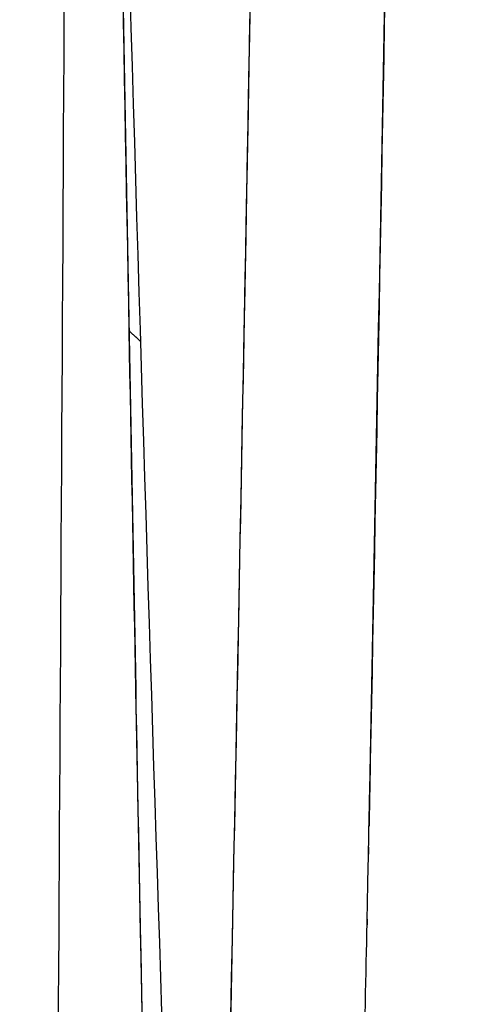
# Model space of a CAD drawing. Header units: millimetres. Extents: x -66 to 114, y 79 to 395.
# Tile 191 of 211: x 98.662 to 99.515, y 134.934 to 136.761. Entities that reach past the tile are written whole.
import ezdxf

# ---------------------------------------------------------------- set-up
doc = ezdxf.new("R2010")
doc.units = ezdxf.units.MM
doc.layers.add('Layer 01', color=7, linetype='Continuous', true_color=0x000000)

msp = doc.modelspace()

# ---------------------------------------------------------------- linework, layer by layer
at = {"layer": 'Layer 01'}
for points, knots in [([(99.22499044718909, 144.9732382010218, -33.64384764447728), (99.3187404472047, 151.225314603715, -33.64388553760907), (99.41249044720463, 155.6462270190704, -29.22302671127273), (99.5062404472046, 160.067139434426, -24.80216788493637), (99.59999044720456, 160.0671773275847, -18.55009148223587), (99.69374044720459, 160.0672152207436, -12.29801507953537), (99.7874904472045, 155.6463563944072, -7.877102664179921), (99.88124044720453, 151.2254975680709, -3.456190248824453), (99.97499044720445, 144.9734211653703, -3.456152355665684), (100.0687404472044, 138.7213447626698, -3.456114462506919), (100.1624904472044, 134.3004323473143, -7.876973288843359), (100.2562404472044, 129.8795199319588, -12.29783211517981), (100.3499904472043, 129.8794820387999, -18.54990851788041), (100.4437404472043, 129.8794441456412, -24.80198492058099), (100.5374904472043, 134.3003029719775, -29.22289733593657), (100.6312404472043, 138.721161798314, -33.64380975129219), (100.7249904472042, 144.9732382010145, -33.64384764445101), (100.8187404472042, 151.2253146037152, -33.64388553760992), (100.9124904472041, 155.6462270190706, -29.22302671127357), (101.0062404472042, 160.0671394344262, -24.80216788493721), (101.0999904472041, 160.067177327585, -18.55009148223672), (101.1937404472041, 160.0672152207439, -12.29801507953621), (101.287490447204, 155.6463563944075, -7.877102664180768), (101.381240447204, 151.2254975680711, -3.456190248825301), (101.474990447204, 144.9734211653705, -3.456152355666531), (101.568740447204, 138.72134476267, -3.456114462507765), (101.6624904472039, 134.3004323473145, -7.876973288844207), (101.7562404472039, 129.879519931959, -12.29783211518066), (101.8499904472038, 129.8794820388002, -18.54990851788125), (101.9437404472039, 129.8794441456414, -24.80198492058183), (102.0374904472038, 134.3003029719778, -29.22289733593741), (102.1312404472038, 138.7211617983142, -33.64380975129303), (102.2249904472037, 144.9732382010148, -33.64384764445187), (102.3187404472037, 151.2253146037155, -33.64388553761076), (102.4124904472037, 155.6462270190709, -29.22302671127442), (102.5062404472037, 160.0671394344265, -24.80216788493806), (102.5999904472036, 160.0671773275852, -18.55009148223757), (102.6937404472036, 160.0672152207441, -12.29801507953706), (102.7874904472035, 155.6463563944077, -7.877102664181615), (102.8812404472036, 151.2254975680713, -3.456190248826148), (102.9749904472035, 144.9734211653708, -3.456152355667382), (103.0687404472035, 138.7213447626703, -3.456114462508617), (103.1624904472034, 134.3004323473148, -7.876973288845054), (103.2562404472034, 129.8795199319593, -12.29783211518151), (103.3499904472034, 129.8794820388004, -18.54990851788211), (103.4437404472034, 129.8794441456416, -24.80198492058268), (103.5374904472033, 134.300302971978, -29.22289733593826), (103.6312404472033, 138.7211617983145, -33.64380975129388), (103.7249904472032, 144.973238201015, -33.64384764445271), (103.8187404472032, 151.2253146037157, -33.64388553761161), (103.9124904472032, 155.6462270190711, -29.22302671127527), (104.0062404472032, 160.0671394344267, -24.80216788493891), (104.0999904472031, 160.0671773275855, -18.55009148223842), (104.1937404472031, 160.0672152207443, -12.29801507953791), (104.287490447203, 155.6463563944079, -7.877102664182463), (104.381240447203, 151.2254975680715, -3.456190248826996), (104.474990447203, 144.973421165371, -3.456152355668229), (104.568740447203, 138.7213447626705, -3.456114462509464), (104.6624904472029, 134.300432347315, -7.876973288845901), (104.7562404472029, 129.8795199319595, -12.29783211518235), (104.8499904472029, 129.8794820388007, -18.54990851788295), (104.9437404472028, 129.8794441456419, -24.80198492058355), (105.0374904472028, 134.3003029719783, -29.22289733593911), (105.1312404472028, 138.7211617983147, -33.64380975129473), (105.2249904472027, 144.9732382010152, -33.64384764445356), (105.3187404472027, 151.225314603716, -33.64388553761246), (105.4124904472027, 155.6462270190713, -29.22302671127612), (105.5062404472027, 160.0671394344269, -24.80216788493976), (105.5999904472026, 160.0671773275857, -18.55009148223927), (105.6937404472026, 160.0672152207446, -12.29801507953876), (105.7874904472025, 155.6463563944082, -7.87710266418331), (105.8812404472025, 151.2254975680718, -3.456190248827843), (105.9749904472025, 144.9734211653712, -3.456152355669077), (106.0687404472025, 138.7213447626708, -3.456114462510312), (106.1624904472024, 134.3004323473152, -7.876973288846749), (106.2562404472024, 129.8795199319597, -12.2978321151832), (106.3499904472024, 129.8794820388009, -18.5499085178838), (106.4437404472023, 129.8794441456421, -24.8019849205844), (106.5374904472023, 134.3003029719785, -29.22289733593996), (106.6312404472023, 138.7211617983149, -33.64380975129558), (106.7249904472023, 144.9732382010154, -33.6438476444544), (106.8187404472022, 151.2253146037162, -33.64388553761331), (106.9124904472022, 155.6462270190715, -29.22302671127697), (107.0062404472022, 160.0671394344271, -24.80216788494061), (107.0999904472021, 160.0671773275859, -18.55009148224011), (107.1937404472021, 160.0672152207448, -12.2980150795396), (107.2874904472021, 155.6463563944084, -7.877102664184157), (107.3812404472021, 151.225497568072, -3.45619024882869), (107.474990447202, 144.9734211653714, -3.456152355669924), (107.568740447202, 138.721344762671, -3.456114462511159), (107.662490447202, 134.3004323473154, -7.876973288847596), (107.7562404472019, 129.87951993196, -12.29783211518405), (107.8499904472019, 129.8794820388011, -18.54990851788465), (107.9437404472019, 129.8794441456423, -24.80198492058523), (108.0374904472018, 134.3003029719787, -29.2228973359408), (108.1312404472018, 138.7211617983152, -33.64380975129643), (108.2249904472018, 144.9732382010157, -33.64384764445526), (108.3187404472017, 151.2253146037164, -33.64388553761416), (108.4124904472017, 155.6462270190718, -29.22302671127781), (108.5062404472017, 160.0671394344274, -24.80216788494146), (108.5999904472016, 160.0671773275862, -18.55009148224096), (108.6937404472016, 160.0672152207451, -12.29801507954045), (108.7874904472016, 155.6463563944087, -7.877102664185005), (108.8812404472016, 151.2254975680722, -3.456190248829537), (108.9749904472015, 144.9734211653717, -3.456152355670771), (109.0687404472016, 138.7213447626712, -3.456114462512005), (109.1624904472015, 134.3004323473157, -7.876973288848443), (109.2562404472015, 129.8795199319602, -12.2978321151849), (109.3499904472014, 129.8794820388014, -18.54990851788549), (109.4437404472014, 129.8794441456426, -24.80198492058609), (109.5374904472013, 134.300302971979, -29.22289733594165), (109.6312404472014, 138.7211617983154, -33.64380975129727), (109.7249904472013, 144.9732382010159, -33.6438476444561), (109.8187404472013, 151.2253146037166, -33.643885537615), (109.9124904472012, 155.646227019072, -29.22302671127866), (110.0062404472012, 160.0671394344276, -24.8021678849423), (110.0999904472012, 160.0671773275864, -18.55009148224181), (110.1937404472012, 160.0672152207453, -12.2980150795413), (110.2874904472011, 155.6463563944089, -7.877102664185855), (110.3812404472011, 151.2254975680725, -3.456190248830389), (110.474990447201, 144.9734211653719, -3.456152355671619), (110.5687404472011, 138.7213447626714, -3.456114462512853), (110.662490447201, 134.3004323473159, -7.876973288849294), (110.756240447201, 129.8795199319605, -12.29783211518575), (110.8499904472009, 129.8794820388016, -18.54990851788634), (110.943740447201, 129.8794441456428, -24.80198492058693), (111.0374904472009, 134.3003029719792, -29.2228973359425), (111.1312404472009, 138.7211617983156, -33.64380975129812), (111.2249904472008, 144.9732382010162, -33.64384764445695)], [-1, -1, -1, -0.9843750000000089, -0.9843750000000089, -0.9687500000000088, -0.9687500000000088, -0.9531250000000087, -0.9531250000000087, -0.9375000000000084, -0.9375000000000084, -0.9218750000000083, -0.9218750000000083, -0.9062500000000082, -0.9062500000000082, -0.8906250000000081, -0.8906250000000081, -0.875000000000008, -0.875000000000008, -0.8593750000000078, -0.8593750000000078, -0.8437500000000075, -0.8437500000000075, -0.8281250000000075, -0.8281250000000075, -0.8125000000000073, -0.8125000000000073, -0.7968750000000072, -0.7968750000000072, -0.7812500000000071, -0.7812500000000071, -0.7656250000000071, -0.7656250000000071, -0.7500000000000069, -0.7500000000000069, -0.7343750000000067, -0.7343750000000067, -0.7187500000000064, -0.7187500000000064, -0.7031250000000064, -0.7031250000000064, -0.6875000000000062, -0.6875000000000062, -0.6718750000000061, -0.6718750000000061, -0.656250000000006, -0.656250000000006, -0.640625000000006, -0.640625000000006, -0.6250000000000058, -0.6250000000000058, -0.6093750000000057, -0.6093750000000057, -0.5937500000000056, -0.5937500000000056, -0.5781250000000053, -0.5781250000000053, -0.5625000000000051, -0.5625000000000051, -0.5468750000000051, -0.5468750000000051, -0.531250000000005, -0.531250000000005, -0.5156250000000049, -0.5156250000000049, -0.5000000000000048, -0.5000000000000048, -0.4843750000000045, -0.4843750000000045, -0.4687500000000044, -0.4687500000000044, -0.4531250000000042, -0.4531250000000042, -0.4375000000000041, -0.4375000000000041, -0.421875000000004, -0.421875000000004, -0.4062500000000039, -0.4062500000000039, -0.3906250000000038, -0.3906250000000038, -0.3750000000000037, -0.3750000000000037, -0.3593750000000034, -0.3593750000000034, -0.3437500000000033, -0.3437500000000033, -0.3281250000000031, -0.3281250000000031, -0.3125000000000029, -0.3125000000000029, -0.2968750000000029, -0.2968750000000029, -0.2812500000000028, -0.2812500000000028, -0.2656250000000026, -0.2656250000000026, -0.2500000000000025, -0.2500000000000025, -0.2343750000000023, -0.2343750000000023, -0.2187500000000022, -0.2187500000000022, -0.203125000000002, -0.203125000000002, -0.1875000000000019, -0.1875000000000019, -0.1718750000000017, -0.1718750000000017, -0.1562500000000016, -0.1562500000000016, -0.1406250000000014, -0.1406250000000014, -0.1250000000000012, -0.1250000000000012, -0.1093750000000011, -0.1093750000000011, -0.09375000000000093, -0.09375000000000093, -0.07812500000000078, -0.07812500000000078, -0.06250000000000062, -0.06250000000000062, -0.04687500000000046, -0.04687500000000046, -0.03125000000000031, -0.03125000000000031, -0.01562500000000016, -0.01562500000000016, 0, 0, 0]), ([(111.3499904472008, 144.9732382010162, -33.64384764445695), (111.2562404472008, 138.7211617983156, -33.64380975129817), (111.1624904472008, 134.3003029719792, -29.2228973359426), (111.0687404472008, 129.8794441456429, -24.80198492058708), (110.9749904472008, 129.8794820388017, -18.54990851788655), (110.8812404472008, 129.8795199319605, -12.29783211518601), (110.7874904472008, 134.300432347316, -7.876973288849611), (110.6937404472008, 138.7213447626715, -3.456114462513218), (110.5999904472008, 144.9734211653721, -3.456152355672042), (110.5062404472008, 151.2254975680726, -3.456190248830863), (110.4124904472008, 155.646356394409, -7.877102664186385), (110.3187404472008, 160.0672152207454, -12.29801507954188), (110.2249904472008, 160.0671773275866, -18.55009148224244), (110.1312404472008, 160.0671394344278, -24.80216788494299), (110.0374904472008, 155.6462270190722, -29.2230267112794), (109.9437404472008, 151.2253146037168, -33.64388553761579), (109.8499904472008, 144.9732382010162, -33.64384764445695), (109.7562404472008, 138.7211617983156, -33.64380975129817), (109.6624904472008, 134.3003029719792, -29.2228973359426), (109.5687404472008, 129.8794441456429, -24.80198492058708), (109.4749904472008, 129.8794820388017, -18.54990851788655), (109.3812404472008, 129.8795199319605, -12.29783211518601), (109.2874904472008, 134.300432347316, -7.87697328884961), (109.1937404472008, 138.7213447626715, -3.456114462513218), (109.0999904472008, 144.9734211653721, -3.456152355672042), (109.0062404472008, 151.2254975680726, -3.456190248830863), (108.9124904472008, 155.646356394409, -7.877102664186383), (108.8187404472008, 160.0672152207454, -12.29801507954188), (108.7249904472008, 160.0671773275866, -18.55009148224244), (108.6312404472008, 160.0671394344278, -24.80216788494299), (108.5374904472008, 155.6462270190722, -29.2230267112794), (108.4437404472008, 151.2253146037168, -33.64388553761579), (108.3499904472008, 144.9732382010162, -33.64384764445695), (108.2562404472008, 138.7211617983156, -33.64380975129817), (108.1624904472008, 134.3003029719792, -29.2228973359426), (108.0687404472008, 129.8794441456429, -24.80198492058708), (107.9749904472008, 129.8794820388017, -18.54990851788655), (107.8812404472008, 129.8795199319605, -12.29783211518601), (107.7874904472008, 134.300432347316, -7.87697328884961), (107.6937404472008, 138.7213447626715, -3.456114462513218), (107.5999904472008, 144.973421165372, -3.456152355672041), (107.5062404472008, 151.2254975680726, -3.456190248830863), (107.4124904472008, 155.646356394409, -7.877102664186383), (107.3187404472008, 160.0672152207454, -12.29801507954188), (107.2249904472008, 160.0671773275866, -18.55009148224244), (107.1312404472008, 160.0671394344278, -24.80216788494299), (107.0374904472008, 155.6462270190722, -29.2230267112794), (106.9437404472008, 151.2253146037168, -33.64388553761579), (106.8499904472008, 144.9732382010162, -33.64384764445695), (106.7562404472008, 138.7211617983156, -33.64380975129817), (106.6624904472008, 134.3003029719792, -29.2228973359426), (106.5687404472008, 129.8794441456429, -24.80198492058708), (106.4749904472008, 129.8794820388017, -18.54990851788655), (106.3812404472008, 129.8795199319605, -12.29783211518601), (106.2874904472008, 134.300432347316, -7.87697328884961), (106.1937404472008, 138.7213447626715, -3.456114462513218), (106.0999904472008, 144.973421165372, -3.456152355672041), (106.0062404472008, 151.2254975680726, -3.456190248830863), (105.9124904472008, 155.646356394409, -7.877102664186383), (105.8187404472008, 160.0672152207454, -12.29801507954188), (105.7249904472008, 160.0671773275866, -18.55009148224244), (105.6312404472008, 160.0671394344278, -24.80216788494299), (105.5374904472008, 155.6462270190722, -29.2230267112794), (105.4437404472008, 151.2253146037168, -33.64388553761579), (105.3499904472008, 144.9732382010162, -33.64384764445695), (105.2562404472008, 138.7211617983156, -33.64380975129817), (105.1624904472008, 134.3003029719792, -29.2228973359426), (105.0687404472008, 129.8794441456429, -24.80198492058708), (104.9749904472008, 129.8794820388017, -18.54990851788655), (104.8812404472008, 129.8795199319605, -12.29783211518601), (104.7874904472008, 134.300432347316, -7.87697328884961), (104.6937404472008, 138.7213447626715, -3.456114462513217), (104.5999904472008, 144.973421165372, -3.456152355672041), (104.5062404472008, 151.2254975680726, -3.456190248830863), (104.4124904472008, 155.646356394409, -7.877102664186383), (104.3187404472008, 160.0672152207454, -12.29801507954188), (104.2249904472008, 160.0671773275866, -18.55009148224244), (104.1312404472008, 160.0671394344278, -24.80216788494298), (104.0374904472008, 155.6462270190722, -29.2230267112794), (103.9437404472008, 151.2253146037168, -33.64388553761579), (103.8499904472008, 144.9732382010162, -33.64384764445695), (103.7562404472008, 138.7211617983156, -33.64380975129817), (103.6624904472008, 134.3003029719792, -29.2228973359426), (103.5687404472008, 129.8794441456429, -24.80198492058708), (103.4749904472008, 129.8794820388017, -18.54990851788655), (103.3812404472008, 129.8795199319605, -12.29783211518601), (103.2874904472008, 134.300432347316, -7.87697328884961), (103.1937404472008, 138.7213447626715, -3.456114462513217), (103.0999904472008, 144.973421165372, -3.456152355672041), (103.0062404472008, 151.2254975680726, -3.456190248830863), (102.9124904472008, 155.646356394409, -7.877102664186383), (102.8187404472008, 160.0672152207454, -12.29801507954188), (102.7249904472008, 160.0671773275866, -18.55009148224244), (102.6312404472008, 160.0671394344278, -24.80216788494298), (102.5374904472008, 155.6462270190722, -29.2230267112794), (102.4437404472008, 151.2253146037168, -33.64388553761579), (102.3499904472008, 144.9732382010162, -33.64384764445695), (102.2562404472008, 138.7211617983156, -33.64380975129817), (102.1624904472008, 134.3003029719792, -29.2228973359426), (102.0687404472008, 129.8794441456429, -24.80198492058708), (101.9749904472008, 129.8794820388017, -18.54990851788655), (101.8812404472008, 129.8795199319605, -12.29783211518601), (101.7874904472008, 134.300432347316, -7.87697328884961), (101.6937404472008, 138.7213447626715, -3.456114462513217), (101.5999904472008, 144.973421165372, -3.456152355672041), (101.5062404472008, 151.2254975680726, -3.456190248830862), (101.4124904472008, 155.646356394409, -7.877102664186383), (101.3187404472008, 160.0672152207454, -12.29801507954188), (101.2249904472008, 160.0671773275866, -18.55009148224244), (101.1312404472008, 160.0671394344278, -24.80216788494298), (101.0374904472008, 155.6462270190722, -29.2230267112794), (100.9437404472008, 151.2253146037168, -33.64388553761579), (100.8499904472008, 144.9732382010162, -33.64384764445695), (100.7562404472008, 138.7211617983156, -33.64380975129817), (100.6624904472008, 134.3003029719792, -29.2228973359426), (100.5687404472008, 129.8794441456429, -24.80198492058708), (100.4749904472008, 129.8794820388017, -18.54990851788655), (100.3812404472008, 129.8795199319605, -12.29783211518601), (100.2874904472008, 134.300432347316, -7.87697328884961), (100.1937404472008, 138.7213447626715, -3.456114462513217), (100.0999904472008, 144.973421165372, -3.456152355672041), (100.0062404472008, 151.2254975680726, -3.456190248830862), (99.9124904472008, 155.646356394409, -7.877102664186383), (99.81874044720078, 160.0672152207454, -12.29801507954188), (99.7249904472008, 160.0671773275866, -18.55009148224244), (99.6312404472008, 160.0671394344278, -24.80216788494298), (99.5374904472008, 155.6462270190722, -29.2230267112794), (99.44374044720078, 151.2253146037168, -33.64388553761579), (99.3499904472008, 144.9732382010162, -33.64384764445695)], [0, 0, 0, 0.015625, 0.015625, 0.03125, 0.03125, 0.046875, 0.046875, 0.0625, 0.0625, 0.078125, 0.078125, 0.09375, 0.09375, 0.109375, 0.109375, 0.125, 0.125, 0.140625, 0.140625, 0.15625, 0.15625, 0.171875, 0.171875, 0.1875, 0.1875, 0.203125, 0.203125, 0.21875, 0.21875, 0.234375, 0.234375, 0.25, 0.25, 0.265625, 0.265625, 0.28125, 0.28125, 0.296875, 0.296875, 0.3125, 0.3125, 0.328125, 0.328125, 0.34375, 0.34375, 0.359375, 0.359375, 0.375, 0.375, 0.390625, 0.390625, 0.40625, 0.40625, 0.421875, 0.421875, 0.4375, 0.4375, 0.453125, 0.453125, 0.46875, 0.46875, 0.484375, 0.484375, 0.5, 0.5, 0.515625, 0.515625, 0.53125, 0.53125, 0.546875, 0.546875, 0.5625, 0.5625, 0.578125, 0.578125, 0.59375, 0.59375, 0.609375, 0.609375, 0.625, 0.625, 0.640625, 0.640625, 0.65625, 0.65625, 0.671875, 0.671875, 0.6875, 0.6875, 0.703125, 0.703125, 0.71875, 0.71875, 0.734375, 0.734375, 0.75, 0.75, 0.765625, 0.765625, 0.78125, 0.78125, 0.796875, 0.796875, 0.8125, 0.8125, 0.828125, 0.828125, 0.84375, 0.84375, 0.859375, 0.859375, 0.875, 0.875, 0.890625, 0.890625, 0.90625, 0.90625, 0.921875, 0.921875, 0.9375, 0.9375, 0.953125, 0.953125, 0.96875, 0.96875, 0.984375, 0.984375, 1, 1, 1]), ([(99.4749904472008, 144.9732382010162, -33.64384764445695), (99.56874044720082, 151.2253146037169, -33.64388553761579), (99.6624904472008, 155.6462270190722, -29.2230267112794), (99.75624044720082, 160.0671394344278, -24.80216788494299), (99.8499904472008, 160.0671773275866, -18.55009148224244), (99.9437404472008, 160.0672152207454, -12.29801507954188), (100.0374904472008, 155.646356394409, -7.877102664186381), (100.1312404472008, 151.2254975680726, -3.456190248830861), (100.2249904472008, 144.973421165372, -3.456152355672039), (100.3187404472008, 138.7213447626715, -3.45611446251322), (100.4124904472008, 134.300432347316, -7.876973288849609), (100.5062404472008, 129.8795199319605, -12.29783211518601), (100.5999904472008, 129.8794820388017, -18.54990851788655), (100.6937404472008, 129.8794441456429, -24.80198492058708), (100.7874904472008, 134.3003029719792, -29.2228973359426), (100.8812404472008, 138.7211617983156, -33.64380975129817), (100.9749904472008, 144.9732382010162, -33.64384764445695), (101.0687404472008, 151.2253146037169, -33.64388553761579), (101.1624904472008, 155.6462270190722, -29.2230267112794), (101.2562404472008, 160.0671394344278, -24.80216788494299), (101.3499904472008, 160.0671773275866, -18.55009148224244), (101.4437404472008, 160.0672152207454, -12.29801507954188), (101.5374904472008, 155.646356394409, -7.877102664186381), (101.6312404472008, 151.2254975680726, -3.456190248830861), (101.7249904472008, 144.973421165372, -3.456152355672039), (101.8187404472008, 138.7213447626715, -3.45611446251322), (101.9124904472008, 134.300432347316, -7.876973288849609), (102.0062404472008, 129.8795199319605, -12.29783211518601), (102.0999904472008, 129.8794820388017, -18.54990851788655), (102.1937404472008, 129.8794441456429, -24.80198492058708), (102.2874904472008, 134.3003029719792, -29.2228973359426), (102.3812404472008, 138.7211617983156, -33.64380975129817), (102.4749904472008, 144.9732382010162, -33.64384764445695), (102.5687404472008, 151.2253146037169, -33.64388553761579), (102.6624904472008, 155.6462270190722, -29.2230267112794), (102.7562404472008, 160.0671394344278, -24.80216788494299), (102.8499904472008, 160.0671773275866, -18.55009148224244), (102.9437404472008, 160.0672152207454, -12.29801507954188), (103.0374904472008, 155.646356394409, -7.877102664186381), (103.1312404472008, 151.2254975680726, -3.456190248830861), (103.2249904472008, 144.973421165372, -3.456152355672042), (103.3187404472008, 138.7213447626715, -3.456114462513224), (103.4124904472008, 134.300432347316, -7.876973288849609), (103.5062404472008, 129.8795199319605, -12.29783211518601), (103.5999904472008, 129.8794820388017, -18.54990851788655), (103.6937404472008, 129.8794441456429, -24.80198492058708), (103.7874904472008, 134.3003029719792, -29.2228973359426), (103.8812404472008, 138.7211617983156, -33.64380975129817), (103.9749904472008, 144.9732382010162, -33.64384764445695), (104.0687404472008, 151.2253146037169, -33.64388553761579), (104.1624904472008, 155.6462270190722, -29.2230267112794), (104.2562404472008, 160.0671394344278, -24.80216788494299), (104.3499904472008, 160.0671773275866, -18.55009148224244), (104.4437404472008, 160.0672152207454, -12.29801507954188), (104.5374904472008, 155.646356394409, -7.877102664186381), (104.6312404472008, 151.2254975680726, -3.456190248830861), (104.7249904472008, 144.973421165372, -3.456152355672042), (104.8187404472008, 138.7213447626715, -3.456114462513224), (104.9124904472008, 134.300432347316, -7.876973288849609), (105.0062404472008, 129.8795199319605, -12.29783211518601), (105.0999904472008, 129.8794820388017, -18.54990851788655), (105.1937404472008, 129.8794441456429, -24.80198492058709), (105.2874904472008, 134.3003029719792, -29.2228973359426), (105.3812404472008, 138.7211617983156, -33.64380975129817), (105.4749904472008, 144.9732382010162, -33.64384764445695), (105.5687404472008, 151.2253146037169, -33.64388553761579), (105.6624904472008, 155.6462270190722, -29.2230267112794), (105.7562404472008, 160.0671394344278, -24.80216788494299), (105.8499904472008, 160.0671773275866, -18.55009148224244), (105.9437404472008, 160.0672152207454, -12.29801507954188), (106.0374904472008, 155.646356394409, -7.877102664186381), (106.1312404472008, 151.2254975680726, -3.456190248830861), (106.2249904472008, 144.973421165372, -3.456152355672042), (106.3187404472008, 138.7213447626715, -3.456114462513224), (106.4124904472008, 134.300432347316, -7.876973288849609), (106.5062404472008, 129.8795199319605, -12.29783211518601), (106.5999904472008, 129.8794820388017, -18.54990851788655), (106.6937404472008, 129.8794441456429, -24.80198492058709), (106.7874904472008, 134.3003029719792, -29.2228973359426), (106.8812404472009, 138.7211617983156, -33.64380975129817), (106.9749904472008, 144.9732382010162, -33.64384764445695), (107.0687404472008, 151.2253146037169, -33.64388553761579), (107.1624904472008, 155.6462270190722, -29.2230267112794), (107.2562404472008, 160.0671394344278, -24.80216788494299), (107.3499904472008, 160.0671773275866, -18.55009148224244), (107.4437404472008, 160.0672152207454, -12.29801507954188), (107.5374904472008, 155.646356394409, -7.877102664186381), (107.6312404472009, 151.2254975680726, -3.456190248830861), (107.7249904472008, 144.973421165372, -3.456152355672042), (107.8187404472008, 138.7213447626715, -3.456114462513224), (107.9124904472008, 134.300432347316, -7.876973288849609), (108.0062404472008, 129.8795199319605, -12.29783211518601), (108.0999904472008, 129.8794820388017, -18.54990851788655), (108.1937404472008, 129.8794441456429, -24.80198492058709), (108.2874904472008, 134.3003029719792, -29.2228973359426), (108.3812404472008, 138.7211617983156, -33.64380975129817), (108.4749904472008, 144.9732382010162, -33.64384764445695), (108.5687404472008, 151.2253146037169, -33.64388553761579), (108.6624904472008, 155.6462270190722, -29.2230267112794), (108.7562404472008, 160.0671394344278, -24.80216788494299), (108.8499904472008, 160.0671773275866, -18.55009148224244), (108.9437404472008, 160.0672152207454, -12.29801507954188), (109.0374904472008, 155.646356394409, -7.877102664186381), (109.1312404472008, 151.2254975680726, -3.456190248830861), (109.2249904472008, 144.9734211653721, -3.456152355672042), (109.3187404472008, 138.7213447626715, -3.456114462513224), (109.4124904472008, 134.300432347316, -7.876973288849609), (109.5062404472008, 129.8795199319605, -12.29783211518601), (109.5999904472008, 129.8794820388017, -18.54990851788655), (109.6937404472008, 129.8794441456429, -24.80198492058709), (109.7874904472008, 134.3003029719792, -29.2228973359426), (109.8812404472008, 138.7211617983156, -33.64380975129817), (109.9749904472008, 144.9732382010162, -33.64384764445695), (110.0687404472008, 151.2253146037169, -33.64388553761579), (110.1624904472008, 155.6462270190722, -29.2230267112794), (110.2562404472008, 160.0671394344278, -24.80216788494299), (110.3499904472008, 160.0671773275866, -18.55009148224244), (110.4437404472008, 160.0672152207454, -12.29801507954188), (110.5374904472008, 155.646356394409, -7.877102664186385), (110.6312404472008, 151.2254975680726, -3.456190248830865), (110.7249904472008, 144.9734211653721, -3.456152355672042), (110.8187404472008, 138.7213447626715, -3.456114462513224), (110.9124904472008, 134.300432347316, -7.876973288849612), (111.0062404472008, 129.8795199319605, -12.29783211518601), (111.0999904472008, 129.8794820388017, -18.54990851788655), (111.1937404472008, 129.8794441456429, -24.80198492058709), (111.2874904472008, 134.3003029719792, -29.2228973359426), (111.3812404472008, 138.7211617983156, -33.64380975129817), (111.4749904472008, 144.9732382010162, -33.64384764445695)], [0, 0, 0, 12.50555850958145, 12.50555850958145, 25.01111701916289, 25.01111701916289, 37.51667552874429, 37.51667552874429, 50.02223403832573, 50.02223403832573, 62.52779254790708, 62.52779254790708, 75.03335105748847, 75.03335105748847, 87.53890956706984, 87.53890956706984, 100.0444680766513, 100.0444680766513, 112.5500265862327, 112.5500265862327, 125.0555850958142, 125.0555850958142, 137.5611436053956, 137.5611436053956, 150.066702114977, 150.066702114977, 162.5722606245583, 162.5722606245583, 175.0778191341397, 175.0778191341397, 187.5833776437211, 187.5833776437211, 200.0889361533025, 200.0889361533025, 212.594494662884, 212.594494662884, 225.1000531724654, 225.1000531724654, 237.6056116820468, 237.6056116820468, 250.1111701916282, 250.1111701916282, 262.6167287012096, 262.6167287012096, 275.1222872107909, 275.1222872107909, 287.6278457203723, 287.6278457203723, 300.1334042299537, 300.1334042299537, 312.6389627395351, 312.6389627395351, 325.1445212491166, 325.1445212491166, 337.650079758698, 337.650079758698, 350.1556382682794, 350.1556382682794, 362.6611967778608, 362.6611967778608, 375.1667552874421, 375.1667552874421, 387.6723137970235, 387.6723137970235, 400.1778723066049, 400.1778723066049, 412.6834308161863, 412.6834308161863, 425.1889893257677, 425.1889893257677, 437.6945478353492, 437.6945478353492, 450.2001063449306, 450.2001063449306, 462.705664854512, 462.705664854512, 475.2112233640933, 475.2112233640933, 487.7167818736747, 487.7167818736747, 500.2223403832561, 500.2223403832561, 512.7278988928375, 512.7278988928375, 525.2334574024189, 525.2334574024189, 537.7390159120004, 537.7390159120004, 550.2445744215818, 550.2445744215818, 562.7501329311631, 562.7501329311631, 575.2556914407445, 575.2556914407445, 587.7612499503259, 587.7612499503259, 600.2668084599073, 600.2668084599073, 612.7723669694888, 612.7723669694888, 625.2779254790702, 625.2779254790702, 637.7834839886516, 637.7834839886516, 650.289042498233, 650.289042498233, 662.7946010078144, 662.7946010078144, 675.3001595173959, 675.3001595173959, 687.8057180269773, 687.8057180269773, 700.3112765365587, 700.3112765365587, 712.8168350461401, 712.8168350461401, 725.3223935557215, 725.3223935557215, 737.827952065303, 737.827952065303, 750.3335105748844, 750.3335105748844, 762.8390690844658, 762.8390690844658, 775.3446275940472, 775.3446275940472, 787.8501861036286, 787.8501861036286, 800.35574461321, 800.35574461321, 800.35574461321])]:
    msp.add_rational_spline(points, [1, 0.923879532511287, 1, 0.923879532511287, 1, 0.923879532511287, 1, 0.923879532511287, 1, 0.923879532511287, 1, 0.923879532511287, 1, 0.923879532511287, 1, 0.923879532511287, 1, 0.923879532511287, 1, 0.923879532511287, 1, 0.923879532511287, 1, 0.923879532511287, 1, 0.923879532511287, 1, 0.923879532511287, 1, 0.923879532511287, 1, 0.923879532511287, 1, 0.923879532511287, 1, 0.923879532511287, 1, 0.923879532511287, 1, 0.923879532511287, 1, 0.923879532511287, 1, 0.923879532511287, 1, 0.923879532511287, 1, 0.923879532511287, 1, 0.923879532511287, 1, 0.923879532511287, 1, 0.923879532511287, 1, 0.923879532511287, 1, 0.923879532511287, 1, 0.923879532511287, 1, 0.923879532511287, 1, 0.923879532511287, 1, 0.923879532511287, 1, 0.923879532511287, 1, 0.923879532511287, 1, 0.923879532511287, 1, 0.923879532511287, 1, 0.923879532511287, 1, 0.923879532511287, 1, 0.923879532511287, 1, 0.923879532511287, 1, 0.923879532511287, 1, 0.923879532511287, 1, 0.923879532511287, 1, 0.923879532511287, 1, 0.923879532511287, 1, 0.923879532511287, 1, 0.923879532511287, 1, 0.923879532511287, 1, 0.923879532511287, 1, 0.923879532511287, 1, 0.923879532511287, 1, 0.923879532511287, 1, 0.923879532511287, 1, 0.923879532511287, 1, 0.923879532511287, 1, 0.923879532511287, 1, 0.923879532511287, 1, 0.923879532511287, 1, 0.923879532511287, 1, 0.923879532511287, 1, 0.923879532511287, 1, 0.923879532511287, 1, 0.923879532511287, 1], degree=2, knots=knots, dxfattribs=at)
for points, degree, knots in [([(98.78499113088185, 144.9733056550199, -34.4059500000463), (98.77667864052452, 143.203495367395, -34.40594731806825), (98.76836615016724, 141.4340544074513, -34.10689266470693), (98.75174116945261, 138.0910323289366, -32.94365700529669), (98.74342867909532, 136.5181479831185, -32.07971844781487), (98.7268036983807, 133.7430790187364, -29.88246878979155), (98.71849120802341, 132.541472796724, -28.54961565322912), (98.70186622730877, 130.6426213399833, -25.56243019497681), (98.69355373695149, 129.9457718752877, -23.90872048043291), (98.67692875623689, 129.1340690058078, -20.46342625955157), (98.66861626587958, 129.019384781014, -18.67255984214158), (98.65199128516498, 129.3849973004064, -15.15187222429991), (98.64367879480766, 129.8652178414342, -13.42278482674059), (98.62705381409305, 131.3675322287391, -10.21779414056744), (98.61874132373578, 132.389312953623, -8.742558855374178), (98.60211634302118, 134.8614468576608, -6.209286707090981), (98.59380385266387, 136.3112847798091, -5.151777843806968), (98.58549136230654, 137.8950194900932, -4.361833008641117)], 3, [0, 0, 0, 0, 5.334213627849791, 5.334213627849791, 10.66842725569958, 10.66842725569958, 16.00264088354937, 16.00264088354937, 21.33685451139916, 21.33685451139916, 26.67106813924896, 26.67106813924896, 32.00528176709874, 32.00528176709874, 37.33949539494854, 37.33949539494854, 42.67370902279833, 42.67370902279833, 42.67370902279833, 42.67370902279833]), ([(99.22499044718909, 144.9732382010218, -33.64384764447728), (99.20548384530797, 143.7399339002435, -33.66708723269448), (99.18673538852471, 142.5501669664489, -33.53677444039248), (99.15074877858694, 140.317222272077, -33.04526243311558), (99.13351016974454, 139.2738396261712, -32.68349980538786), (99.10054215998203, 137.3651329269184, -31.7984739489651), (99.08481317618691, 136.4991748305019, -31.27672331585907), (99.05486525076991, 134.9499814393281, -30.14414484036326), (99.0406463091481, 134.2666834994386, -29.53298923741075), (99.01371846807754, 133.0735986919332, -28.27713749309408), (99.00100956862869, 132.5631178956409, -27.63307562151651), (98.9771018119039, 131.6914084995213, -26.35920981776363), (98.96590295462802, 131.3300972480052, -25.72929591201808), (98.94501528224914, 130.7302237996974, -24.5163286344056), (98.93532646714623, 130.4917311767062, -23.93309605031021), (98.921925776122, 130.2040316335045, -23.11078729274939), (98.91764763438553, 130.1198164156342, -22.84535233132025), (98.91151355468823, 130.0084298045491, -22.46172692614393), (98.90951605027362, 129.9737916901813, -22.33626890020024), (98.90659057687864, 129.9252602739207, -22.1518642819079), (98.90514553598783, 129.9018511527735, -22.06060724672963), (98.90349062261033, 129.8759732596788, -21.95582586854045), (98.90267090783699, 129.8633843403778, -21.90386009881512), (98.9022629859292, 129.8571763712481, -21.87798389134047), (98.90205950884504, 129.8540938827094, -21.86507251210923), (98.90197240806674, 129.8527774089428, -21.85954479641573), (98.90191436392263, 129.8519007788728, -21.85586092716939), (98.90186409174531, 129.8511423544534, -21.85267008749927), (98.9008659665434, 129.8360909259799, -21.78931593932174), (98.8970077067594, 129.775871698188, -21.54864178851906), (98.88691850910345, 129.656425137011, -20.91233887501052), (98.88283847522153, 129.6123550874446, -20.65422601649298), (98.8756429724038, 129.5502388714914, -20.19667508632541), (98.8730652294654, 129.5302373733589, -20.03243074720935), (98.86892975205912, 129.5029459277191, -19.76837223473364), (98.86679479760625, 129.4899816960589, -19.63192105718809), (98.86418638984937, 129.4764518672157, -19.46498180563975), (98.86285277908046, 129.4701391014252, -19.37957596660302), (98.86217862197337, 129.4671025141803, -19.33638908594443), (98.86183970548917, 129.4656150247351, -19.31467467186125), (98.86169406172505, 129.4649842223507, -19.30534257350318), (98.86159687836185, 129.4645651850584, -19.29911541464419), (98.8615169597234, 129.4642227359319, -19.29399434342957), (98.85704618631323, 129.4451182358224, -19.00750938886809), (98.85152804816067, 129.4287225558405, -18.6488404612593), (98.84165369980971, 129.4308995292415, -18.00107615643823), (98.83809606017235, 129.4361795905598, -17.76688581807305), (98.8323603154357, 129.4546140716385, -17.38858860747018), (98.83038185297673, 129.4625171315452, -17.25799097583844), (98.82731433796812, 129.4775216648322, -17.05543189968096), (98.82575562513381, 129.4858119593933, -16.95248712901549), (98.82389345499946, 129.4969808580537, -16.82949421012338), (98.82295145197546, 129.502954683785, -16.76727840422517), (98.82247772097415, 129.5060408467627, -16.73599109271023), (98.8222741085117, 129.5073849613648, -16.7225438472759), (98.82213823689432, 129.5082858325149, -16.71357048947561), (98.82205026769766, 129.5088722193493, -16.70776079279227), (98.81584570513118, 129.5503699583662, -16.29799877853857), (98.80945844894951, 129.6085830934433, -15.8814499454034), (98.79953137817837, 129.7254612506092, -15.24421261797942), (98.79616465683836, 129.7693467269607, -15.02973988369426), (98.7910280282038, 129.8430239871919, -14.70531687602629), (98.78843807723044, 129.8818249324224, -14.54242761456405), (98.78537860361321, 129.9306278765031, -14.35129424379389), (98.78383940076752, 129.9559258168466, -14.25546545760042), (98.78306743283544, 129.9688004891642, -14.20748704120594), (98.78273608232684, 129.9743667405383, -14.18691130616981), (98.78251506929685, 129.9780883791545, -14.17319115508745), (98.78242227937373, 129.9796538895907, -14.16743225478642), (98.77407679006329, 130.1208562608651, -13.6496595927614), (98.76665738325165, 130.272857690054, -13.19349118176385), (98.75672480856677, 130.5002817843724, -12.58685308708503), (98.75361337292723, 130.5760473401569, -12.39755018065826), (98.74924535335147, 130.6875364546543, -12.13242888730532), (98.74713612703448, 130.7427450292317, -12.004574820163), (98.74480623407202, 130.8058055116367, -11.86352202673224), (98.7436740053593, 130.8369505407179, -11.79500712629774), (98.74311607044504, 130.8524208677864, -11.7612505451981), (98.74283914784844, 130.8601297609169, -11.74449722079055), (98.74270119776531, 130.8639775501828, -11.73615176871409), (98.74264218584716, 130.8656251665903, -11.73258183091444), (98.74260286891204, 130.8667232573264, -11.730203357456), (98.74260467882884, 130.8666724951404, -11.73031284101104), (98.73204446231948, 131.1618041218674, -11.09148033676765), (98.72353509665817, 131.4402911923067, -10.59654564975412), (98.71378568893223, 131.7740034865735, -10.04103029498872), (98.7110383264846, 131.8715972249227, -9.887009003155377), (98.70767094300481, 131.9928989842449, -9.70012117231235), (98.70667409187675, 132.0291703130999, -9.645189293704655), (98.70536723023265, 132.0769238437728, -9.573587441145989), (98.70476090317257, 132.0991389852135, -9.540486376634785), (98.70413595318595, 132.1220772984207, -9.506548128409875), (98.70384408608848, 132.132794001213, -9.490744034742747), (98.70370330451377, 132.1379633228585, -9.483132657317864), (98.7036440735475, 132.140138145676, -9.479932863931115), (98.70360483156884, 132.1415789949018, -9.477813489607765), (98.70361759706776, 132.1411103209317, -9.478502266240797), (98.69695610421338, 132.38569033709, -9.11892478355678), (98.68702064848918, 132.7718811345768, -8.598531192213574), (98.67539310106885, 133.2588761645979, -8.020312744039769), (98.66957028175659, 133.5111912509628, -7.738806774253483), (98.66665661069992, 133.6395166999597, -7.600001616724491), (98.6651992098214, 133.7042168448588, -7.531091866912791), (98.66447036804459, 133.7367007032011, -7.496760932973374), (98.66410591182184, 133.7529760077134, -7.479626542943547), (98.6639236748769, 133.7611219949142, -7.471067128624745), (98.66384557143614, 133.7646149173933, -7.467400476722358), (98.66379350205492, 133.7669439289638, -7.46495641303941), (98.66374194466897, 133.7692505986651, -7.462536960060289), (98.66361019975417, 133.7751453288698, -7.45635501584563), (98.66030843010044, 133.92403557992, -7.294276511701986), (98.65059996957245, 134.390469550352, -6.845138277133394), (98.64657118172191, 134.587044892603, -6.661638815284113), (98.63933904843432, 134.9515332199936, -6.344891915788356), (98.63673017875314, 135.084659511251, -6.232437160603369), (98.63251963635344, 135.3029821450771, -6.055028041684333), (98.63106658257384, 135.3788629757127, -5.994440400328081), (98.62881269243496, 135.4975007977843, -5.901610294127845), (98.62766716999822, 135.5580239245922, -5.854708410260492), (98.62629821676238, 135.6307765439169, -5.799191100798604), (98.6256056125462, 135.6676928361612, -5.771239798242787), (98.62525727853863, 135.6862865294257, -5.757216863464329), (98.6251075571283, 135.6942843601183, -5.751196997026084), (98.62500764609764, 135.6996227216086, -5.74718153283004), (98.62492918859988, 135.703816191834, -5.744030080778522), (98.6138490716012, 136.2961291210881, -5.299086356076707), (98.60072522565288, 137.0182512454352, -4.819669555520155), (98.58549136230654, 137.8950194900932, -4.361833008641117)], 3, [0, 0, 0, 0, 2.593942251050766, 2.593942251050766, 5.187884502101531, 5.187884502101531, 7.781826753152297, 7.781826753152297, 10.37576900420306, 10.37576900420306, 12.96971125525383, 12.96971125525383, 15.56365350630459, 15.56365350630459, 18.15759575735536, 18.15759575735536, 19.45456688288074, 19.45456688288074, 20.10305244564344, 20.10305244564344, 20.42729522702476, 20.58941661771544, 20.67047731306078, 20.71100766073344, 20.73127283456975, 20.7414054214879, 20.7414054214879, 20.75153800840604, 20.75153800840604, 22.04850913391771, 22.04850913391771, 22.69699469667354, 22.69699469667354, 23.02123747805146, 23.02123747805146, 23.18335886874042, 23.2644195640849, 23.30494991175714, 23.32521508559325, 23.33534767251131, 23.34041396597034, 23.34041396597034, 23.34548025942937, 23.34548025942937, 24.6424513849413, 24.6424513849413, 25.29093694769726, 25.29093694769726, 25.61517972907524, 25.61517972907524, 25.77730111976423, 25.85836181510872, 25.89889216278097, 25.91915733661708, 25.92928992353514, 25.92928992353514, 25.9394225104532, 25.9394225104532, 27.23639363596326, 27.23639363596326, 27.8848791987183, 27.8848791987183, 28.20912198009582, 28.37124337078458, 28.45230406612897, 28.49283441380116, 28.51309958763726, 28.51309958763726, 28.53336476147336, 28.53336476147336, 29.83033588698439, 29.83033588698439, 30.47882144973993, 30.47882144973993, 30.80306423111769, 30.9651856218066, 31.04624631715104, 31.08677666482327, 31.1070418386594, 31.11717442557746, 31.12224071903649, 31.12224071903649, 31.12730701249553, 31.12730701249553, 32.42427813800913, 32.42427813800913, 33.07276370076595, 33.07276370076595, 33.39700648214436, 33.39700648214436, 33.55912787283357, 33.64018856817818, 33.68071891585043, 33.70098408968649, 33.71111667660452, 33.71111667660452, 33.72124926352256, 33.72124926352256, 35.01822038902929, 35.66670595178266, 35.99094873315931, 36.15307012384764, 36.2341308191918, 36.27466116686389, 36.29492634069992, 36.30505892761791, 36.31012522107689, 36.31012522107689, 36.31519151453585, 36.31519151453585, 37.61216263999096, 37.61216263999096, 38.26064820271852, 38.26064820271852, 38.58489098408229, 38.58489098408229, 38.74701237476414, 38.74701237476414, 38.82807307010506, 38.86860341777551, 38.88886859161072, 38.89900117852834, 38.90406747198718, 38.90406747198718, 38.909133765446, 38.909133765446, 41.50307601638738, 41.50307601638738, 41.50307601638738, 41.50307601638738]), ([(98.83507876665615, 137.9086201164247, -4.354894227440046), (98.880075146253, 136.3236204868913, -5.143726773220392), (98.92507152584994, 134.8722927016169, -6.200316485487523), (99.01506428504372, 132.3971359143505, -8.732414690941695), (99.06006066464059, 131.3738235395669, -10.20739467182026), (99.15005342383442, 129.8686541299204, -13.41245122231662), (99.19504980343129, 129.3871112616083, -15.14185881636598), (99.28504256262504, 129.0192478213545, -18.66359119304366), (99.33003894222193, 129.1330040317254, -20.45518090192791), (99.42003170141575, 129.943339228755, -23.90210406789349), (99.46502808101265, 130.6397490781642, -25.55671806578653), (99.55502084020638, 132.538203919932, -28.54566297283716), (99.60001721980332, 133.7398526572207, -29.87937001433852), (99.69000997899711, 136.5153899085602, -32.07807768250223), (99.73500635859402, 138.0886990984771, -32.94261938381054), (99.82499911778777, 141.4327827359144, -34.10667568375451), (99.86999549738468, 143.2028591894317, -34.40594731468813), (99.91499187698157, 144.973305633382, -34.40595000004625)], 3, [0, 0, 0, 0, 5.337797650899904, 5.337797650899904, 10.67559530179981, 10.67559530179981, 16.01339295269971, 16.01339295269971, 21.35119060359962, 21.35119060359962, 26.68898825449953, 26.68898825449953, 32.02678590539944, 32.02678590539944, 37.36458355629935, 37.36458355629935, 42.70238120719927, 42.70238120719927, 42.70238120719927, 42.70238120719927]), ([(98.83507876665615, 137.9086201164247, -4.354894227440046), (98.84791545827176, 137.1397368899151, -4.755385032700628), (98.86086947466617, 136.4049369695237, -5.218072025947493), (98.8804764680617, 135.3683695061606, -5.995918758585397), (98.89032395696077, 134.8664254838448, -6.405704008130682), (98.90023743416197, 134.3913586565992, -6.844579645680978), (98.90686108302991, 134.0808832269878, -7.143383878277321), (98.91014565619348, 133.9303111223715, -7.29428009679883), (98.92022887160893, 133.4790569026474, -7.765629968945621), (98.92682208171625, 133.1924261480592, -8.09142106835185), (98.93651849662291, 132.7848210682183, -8.595329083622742), (98.94131835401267, 132.5866030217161, -8.851089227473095), (98.94683357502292, 132.3653393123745, -9.155682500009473), (98.94957003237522, 132.2572317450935, -9.309474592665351), (98.95093297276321, 132.2038123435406, -9.386737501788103), (98.95161312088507, 132.1772616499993, -9.425459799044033), (98.951952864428, 132.1640261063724, -9.444843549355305), (98.95212265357, 132.1574182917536, -9.454541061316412), (98.95219540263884, 132.1545885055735, -9.458698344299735), (98.95224389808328, 132.1527024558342, -9.46147013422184), (98.95228877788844, 132.1509574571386, -9.464035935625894), (98.95321648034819, 132.1148902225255, -9.51707825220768), (98.95699841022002, 131.9725153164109, -9.720800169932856), (98.96695806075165, 131.63294473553, -10.27318416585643), (98.9709924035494, 131.4992763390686, -10.49876123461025), (98.97811560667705, 131.2773298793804, -10.90390835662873), (98.98066862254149, 131.1998109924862, -11.05009744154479), (98.98476606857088, 131.0797401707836, -11.28671630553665), (98.9868817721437, 131.0187604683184, -11.40935973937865), (98.98946730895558, 130.9463375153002, -11.56016449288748), (98.99078938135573, 130.9098558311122, -11.63751381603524), (98.99145774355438, 130.8915537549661, -11.67667728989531), (98.9917937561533, 130.8823882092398, -11.69638148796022), (98.99196222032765, 130.8778019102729, -11.706264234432), (98.99203451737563, 130.8758356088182, -11.71050626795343), (98.99208273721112, 130.874524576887, -11.71333575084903), (98.99212538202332, 130.8733656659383, -11.71583832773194), (98.99500214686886, 130.7952014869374, -11.88466510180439), (98.99970937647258, 130.6670019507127, -12.16624302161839), (99.00952432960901, 130.4302808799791, -12.76985041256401), (99.0132549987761, 130.3442425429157, -13.00133717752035), (99.01953952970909, 130.2108062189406, -13.39572927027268), (99.02174912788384, 130.1656152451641, -13.53505336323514), (99.0252356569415, 130.0977128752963, -13.75602695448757), (99.02702195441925, 130.0637344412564, -13.8695102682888), (99.02918127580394, 130.0242721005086, -14.00718982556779), (99.0302797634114, 130.0046154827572, -14.07735454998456), (99.03083371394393, 129.9948095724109, -14.1127686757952), (99.03107212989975, 129.9906122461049, -14.1280173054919), (99.03123129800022, 129.9878152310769, -14.13819887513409), (99.03133740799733, 129.9859548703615, -14.14498768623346), (99.03822527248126, 129.8653620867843, -14.58571441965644), (99.04495113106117, 129.7674721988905, -15.01779478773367), (99.05487700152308, 129.6499632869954, -15.65495146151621), (99.05815847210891, 129.615684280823, -15.86551591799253), (99.06303994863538, 129.5711399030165, -16.17829584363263), (99.06547050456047, 129.550586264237, -16.33391988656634), (99.06828833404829, 129.5295147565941, -16.51407454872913), (99.06949215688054, 129.52109662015, -16.59097554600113), (99.07029385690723, 129.5156194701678, -16.64217366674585), (99.07067178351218, 129.5130948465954, -16.66630214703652), (99.0846143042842, 129.4223217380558, -17.55616233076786), (99.09800365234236, 129.4068093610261, -18.42494467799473), (99.11789166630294, 129.4922505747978, -19.71864459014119), (99.12778667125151, 129.5620185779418, -20.36313488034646), (99.13924509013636, 129.6901058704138, -21.10697543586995), (99.14495286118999, 129.7657415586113, -21.47638834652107), (99.14780138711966, 129.8064474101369, -21.66040652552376), (99.1492243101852, 129.8275199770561, -21.75223567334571), (99.14993543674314, 129.838235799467, -21.79810440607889), (99.15029091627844, 129.8436385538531, -21.82102719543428), (99.15046863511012, 129.8463511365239, -21.83248568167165), (99.1505447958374, 129.8475160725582, -21.8373958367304), (99.15059556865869, 129.8482932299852, -21.84066913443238), (99.15064260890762, 129.8490139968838, -21.84370169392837), (99.15112391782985, 129.8563915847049, -21.87473001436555), (99.15305424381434, 129.8842548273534, -21.99550683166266), (99.15812885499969, 129.9664826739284, -22.3090163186), (99.16018357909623, 130.0007799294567, -22.43553574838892), (99.1638104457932, 130.0650640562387, -22.65753375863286), (99.16511019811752, 130.0886406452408, -22.73689900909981), (99.1671960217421, 130.1276192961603, -22.86385477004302), (99.16827298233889, 130.1480128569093, -22.92930915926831), (99.16958902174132, 130.1734815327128, -23.00909543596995), (99.1702619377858, 130.1866472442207, -23.04983935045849), (99.17060211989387, 130.1933395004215, -23.07042337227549), (99.17074871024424, 130.1962312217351, -23.07929046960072), (99.1708466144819, 130.1981643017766, -23.08521194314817), (99.17091363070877, 130.1994890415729, -23.08926467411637), (99.17493249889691, 130.2789850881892, -23.33228154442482), (99.17861533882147, 130.357898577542, -23.55351125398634), (99.18368228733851, 130.4725878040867, -23.85649755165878), (99.18529505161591, 130.5102113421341, -23.95268460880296), (99.18759987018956, 130.5653346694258, -24.08988396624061), (99.18872369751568, 130.5925689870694, -24.15671336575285), (99.18998481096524, 130.6236881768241, -24.23161177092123), (99.19060286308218, 130.6390745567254, -24.26829724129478), (99.1909087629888, 130.6467232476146, -24.28644948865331), (99.19106093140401, 130.6505363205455, -24.29547804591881), (99.19112597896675, 130.6521680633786, -24.29933724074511), (99.19116930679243, 130.6532553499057, -24.30190777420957), (99.19121089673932, 130.6542995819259, -24.30437512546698), (99.19164318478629, 130.6651554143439, -24.33002061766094), (99.1952050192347, 130.7513964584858, -24.54380773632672), (99.2052446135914, 131.0308946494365, -25.12891383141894), (99.20937395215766, 131.1497669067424, -25.36769597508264), (99.21674217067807, 131.3767598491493, -25.78548466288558), (99.21939394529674, 131.4605728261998, -25.93465252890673), (99.2236651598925, 131.6000590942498, -26.1721888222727), (99.22587415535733, 131.6732465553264, -26.29439937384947), (99.228579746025, 131.7650227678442, -26.4427256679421), (99.22996464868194, 131.8125556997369, -26.5182876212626), (99.23066512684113, 131.8367392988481, -26.55641343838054), (99.23096705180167, 131.8471937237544, -26.57282643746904), (99.23116871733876, 131.8541834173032, -26.58378468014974), (99.23128776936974, 131.8583143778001, -26.5902507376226), (99.24201887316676, 132.2309804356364, -27.17288184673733), (99.25168612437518, 132.6041307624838, -27.6722962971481), (99.26905929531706, 133.3151867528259, -28.53401231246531), (99.27676521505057, 133.6531942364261, -28.89644939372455), (99.29021572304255, 134.2646969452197, -29.5059774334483), (99.29596031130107, 134.5382594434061, -29.7531461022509), (99.30310619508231, 134.8853506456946, -30.05205342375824), (99.30524298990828, 134.9905832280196, -30.13968347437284), (99.30808043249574, 135.1314770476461, -30.25456327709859), (99.30896495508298, 135.1756196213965, -30.29009268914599), (99.3101998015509, 135.2374754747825, -30.33939349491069), (99.31079424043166, 135.2673142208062, -30.36304526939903), (99.31144752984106, 135.3001959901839, -30.388921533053), (99.3117641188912, 135.3161515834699, -30.40143381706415), (99.31191989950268, 135.3240077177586, -30.40758393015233), (99.31198612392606, 135.3273485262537, -30.41019701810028), (99.31203015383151, 135.3295699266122, -30.41193404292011), (99.31202097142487, 135.3291064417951, -30.41157207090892), (99.33922677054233, 136.7019843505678, -31.48448521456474), (99.36638008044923, 138.2508879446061, -32.31798957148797), (99.42068408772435, 141.528987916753, -33.41190135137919), (99.4478342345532, 143.2562858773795, -33.6762008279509), (99.4749904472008, 144.9732382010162, -33.64384764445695)], 3, [0, 0, 0, 0, 2.596470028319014, 2.596470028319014, 3.894705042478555, 4.543822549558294, 4.543822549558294, 5.192940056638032, 5.192940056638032, 6.491175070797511, 6.491175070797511, 7.14029257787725, 7.464851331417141, 7.627130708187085, 7.708270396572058, 7.748840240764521, 7.769125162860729, 7.779267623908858, 7.784338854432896, 7.784338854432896, 7.789410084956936, 7.789410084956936, 9.087645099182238, 9.087645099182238, 9.73676260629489, 9.73676260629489, 10.06132135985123, 10.06132135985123, 10.2236007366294, 10.30474042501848, 10.34531026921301, 10.36559519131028, 10.37573765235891, 10.38080888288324, 10.3833444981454, 10.3833444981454, 10.38588011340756, 10.38588011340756, 11.68411512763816, 11.68411512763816, 12.33323263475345, 12.33323263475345, 12.65779138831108, 12.65779138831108, 12.8200707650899, 12.9012104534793, 12.94178029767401, 12.96206521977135, 12.97220768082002, 12.97220768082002, 12.98235014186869, 12.98235014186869, 14.28058515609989, 14.28058515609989, 14.9297026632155, 14.9297026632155, 15.25426141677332, 15.41654079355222, 15.49768048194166, 15.49768048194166, 15.57882017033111, 15.57882017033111, 18.1752901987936, 18.1752901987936, 19.47352521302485, 20.12264272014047, 20.44720147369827, 20.60948085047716, 20.69062053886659, 20.73119038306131, 20.75147530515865, 20.76161776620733, 20.76668899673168, 20.76668899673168, 20.77176022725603, 20.77176022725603, 21.42087773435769, 21.42087773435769, 21.74543648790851, 21.74543648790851, 21.90771586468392, 21.90771586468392, 21.98885555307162, 22.02942539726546, 22.04971031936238, 22.05985278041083, 22.06492401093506, 22.06492401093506, 22.06999524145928, 22.06999524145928, 22.71911274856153, 22.71911274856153, 23.04367150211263, 23.04367150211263, 23.2059508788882, 23.28709056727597, 23.32766041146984, 23.34794533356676, 23.35808779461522, 23.36315902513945, 23.36315902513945, 23.36823025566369, 23.36823025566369, 24.66646526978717, 24.66646526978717, 25.3155827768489, 25.3155827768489, 25.64014153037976, 25.64014153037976, 25.80242090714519, 25.88356059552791, 25.92413043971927, 25.94441536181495, 25.95455782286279, 25.95455782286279, 25.96470028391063, 25.96470028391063, 27.26293529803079, 27.26293529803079, 28.56117031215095, 28.56117031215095, 29.8594053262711, 29.8594053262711, 30.50852283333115, 30.50852283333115, 30.83308158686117, 30.83308158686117, 30.99536096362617, 31.07650065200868, 31.11707049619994, 31.13735541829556, 31.14749787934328, 31.14749787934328, 31.15764034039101, 31.15764034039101, 36.35058039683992, 36.35058039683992, 41.54352045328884, 41.54352045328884, 41.54352045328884, 41.54352045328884]), ([(99.47499044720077, 144.9732382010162, -33.64384764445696), (99.44373642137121, 142.9972034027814, -33.68108276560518), (99.41249044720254, 141.0074651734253, -33.32538270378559), (99.358182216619, 137.7869573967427, -32.06143663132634), (99.3351239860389, 136.4949172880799, -31.32272553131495), (99.31206575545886, 135.3313663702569, -30.41333820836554)], 3, [7.993605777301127e-15, 7.993605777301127e-15, 7.993605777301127e-15, 7.993605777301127e-15, 6.143650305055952, 6.143650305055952, 10.67682487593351, 10.67682487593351, 10.67682487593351, 10.67682487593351]), ([(99.17846104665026, 142.03938272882, -33.41154207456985), (99.16272083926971, 141.0558447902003, -33.23648783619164), (99.14698115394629, 140.0877556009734, -32.96442617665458), (99.09999044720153, 137.301180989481, -31.87078496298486), (99.06874044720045, 135.5863925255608, -30.77234690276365), (99.00624044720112, 132.6982001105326, -27.989457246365), (98.97499044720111, 131.5260151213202, -26.30601800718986), (98.92811544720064, 130.3150880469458, -23.52851168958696), (98.91249044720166, 130.0019356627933, -22.5612389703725), (98.88309260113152, 129.5955808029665, -20.69787932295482), (98.86931975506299, 129.4807172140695, -19.80698304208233), (98.855546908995, 129.4434119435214, -18.91142626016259)], 3, [3.703554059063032, 3.703554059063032, 3.703554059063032, 3.703554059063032, 6.94058054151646, 6.94058054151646, 13.36704405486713, 13.36704405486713, 19.79350756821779, 19.79350756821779, 23.00673932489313, 23.00673932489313, 25.83908149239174, 25.83908149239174, 25.83908149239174, 25.83908149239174]), ([(99.3933164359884, 139.8769244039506, -32.8605961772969), (99.38929115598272, 139.6340049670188, -32.77928826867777), (99.38526583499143, 139.3930307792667, -32.69176895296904), (99.35818845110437, 137.7873271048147, -32.06158173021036), (99.33513645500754, 136.4956159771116, -31.32312498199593), (99.31208445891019, 135.3323102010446, -30.41407581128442)], 3, [6.112772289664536, 6.112772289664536, 6.112772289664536, 6.112772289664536, 6.940580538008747, 6.940580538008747, 11.68115051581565, 11.68115051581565, 11.68115051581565, 11.68115051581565]), ([(98.91353793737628, 133.7785024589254, -7.452849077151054), (98.91318877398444, 133.7944370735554, -7.436182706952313), (98.91283961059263, 133.8104090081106, -7.419550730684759), (98.8968654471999, 134.5428235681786, -6.660222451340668), (98.88124044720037, 135.3336684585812, -5.986764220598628), (98.85556615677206, 136.731302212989, -5.016108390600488), (98.84551686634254, 137.3030489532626, -4.670414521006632), (98.83546757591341, 137.8949363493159, -4.361712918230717)], 3, [39.00109375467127, 39.00109375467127, 39.00109375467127, 39.00109375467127, 39.07289810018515, 39.07289810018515, 42.28612985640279, 42.28612985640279, 44.35273460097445, 44.35273460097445, 44.35273460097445, 44.35273460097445]), ([(98.86516547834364, 136.1846810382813, -5.396685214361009), (98.86539046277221, 136.1844645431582, -5.396361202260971), (98.86561544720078, 136.184248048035, -5.396037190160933), (98.875876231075, 136.17437443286, -5.381260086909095), (98.88613701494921, 136.164500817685, -5.366482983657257)], 2, [0.007950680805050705, 0.007950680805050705, 0.007950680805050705, 0.008856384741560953, 0.008856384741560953, 0.05016249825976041, 0.05016249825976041, 0.05016249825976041])]:
    msp.add_open_spline(points, degree=degree, knots=knots, dxfattribs=at)
for points in [[(99.31206575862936, 135.3313665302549, -30.41333833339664), (99.31162275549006, 135.3090119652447, -30.39586685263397), (99.31117975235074, 135.2867048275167, -30.37833237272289), (99.31073674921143, 135.2644454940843, -30.36073511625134)], [(99.30996578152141, 135.2257554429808, -30.33004690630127), (99.30988018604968, 135.2214653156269, -30.32663276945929), (99.30979459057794, 135.2171769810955, -30.32321629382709), (99.3097089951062, 135.2128904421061, -30.31979748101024)], [(99.30728687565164, 135.0920745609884, -30.22243188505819), (99.30721608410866, 135.0885576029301, -30.21956801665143), (99.30714529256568, 135.0850418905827, -30.2167025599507), (99.3070745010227, 135.0815274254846, -30.2138355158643)]]:
    msp.add_open_spline(points, degree=3, dxfattribs=at)

doc.saveas('drawing.dxf')
